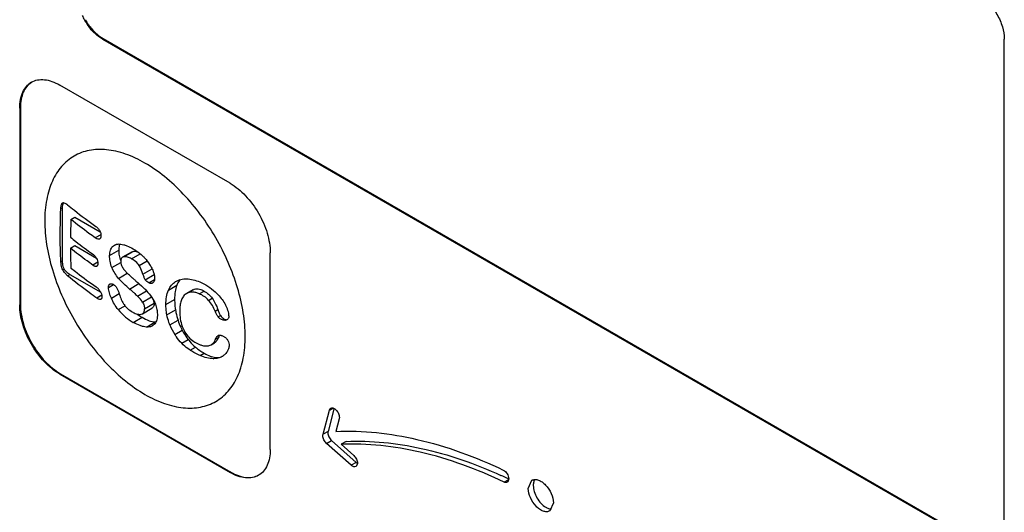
# Model space of a CAD drawing. Header units: millimetres. Extents: x 35 to 269, y 38 to 386.
# Tile 9 of 14: x 75 to 103, y 202 to 215. Entities that reach past the tile are written whole.
import ezdxf

# ---------------------------------------------------------------- set-up
doc = ezdxf.new("R2010")
doc.units = ezdxf.units.MM
doc.header["$LTSCALE"] = 27.53941
doc.layers.get('0').update_dxf_attribs({"linetype": 'CONTINUOUS'})

msp = doc.modelspace()

# ---------------------------------------------------------------- linework, layer by layer
at = {"color": 7, "linetype": 'Continuous'}
for p, q in [((77.754, 214.904), (77.775, 214.916)), ((77.754, 214.904), (102.502, 200.615)), ((77.775, 214.916), (102.524, 200.628)), ((103.21, 201.024), (103.21, 214.904)), ((81.36, 210.83), (76.552, 213.606)), ((75.42, 212.953), (75.441, 212.965)), ((75.42, 212.953), (75.42, 207.401)), ((75.441, 212.965), (75.441, 207.413)), ((76.582, 210.116), (76.622, 210.139)), ((76.608, 210.247), (76.644, 210.268)), ((76.622, 210.139), (76.622, 208.63)), ((76.866, 209.809), (76.974, 209.871)), ((76.974, 209.871), (77.693, 209.456)), ((77.71, 209.38), (77.554, 209.29)), ((77.669, 209.255), (77.673, 209.257)), ((77.673, 209.257), (77.669, 209.255)), ((76.852, 209.001), (76.974, 209.071)), ((76.974, 209.071), (77.586, 208.718)), ((78.044, 209.046), (78.14, 209.102)), ((78.044, 209.046), (78.093, 209.085)), ((78.619, 208.982), (78.636, 208.972)), ((77.958, 208.793), (78.215, 208.941)), ((78.591, 208.895), (78.325, 208.741)), ((78.358, 208.754), (78.325, 208.741)), ((78.358, 208.754), (78.624, 208.908)), ((78.579, 208.697), (78.824, 208.839)), ((78.591, 208.895), (78.624, 208.908)), ((82.491, 203.318), (82.491, 208.871)), ((76.622, 208.63), (76.584, 208.608)), ((77.625, 208.604), (77.483, 208.522)), ((77.592, 208.487), (77.594, 208.489)), ((77.594, 208.489), (77.592, 208.487)), ((78.022, 208.453), (78.273, 208.598)), ((78.79, 208.508), (79.017, 208.64)), ((76.635, 208.389), (76.672, 208.411)), ((76.774, 208.219), (76.838, 208.256)), ((76.838, 208.256), (77.709, 207.753)), ((78.212, 208.147), (78.458, 208.289)), ((78.9, 208.264), (79.158, 208.412)), ((78.966, 208.109), (79.215, 208.252)), ((77.927, 207.89), (78.069, 207.972)), ((77.965, 207.987), (77.967, 207.988)), ((77.965, 207.987), (77.967, 207.988)), ((78.521, 207.845), (78.786, 207.998)), ((79.061, 208.023), (79.227, 208.119)), ((79.178, 208.02), (79.17, 208.015)), ((79.617, 207.814), (79.853, 207.95)), ((79.821, 208.056), (79.831, 208.062)), ((77.736, 207.67), (77.598, 207.59)), ((78.007, 207.588), (78.228, 207.715)), ((78.745, 207.647), (78.999, 207.794)), ((78.885, 207.475), (79.139, 207.622)), ((80.133, 207.72), (80.088, 207.688)), ((80.316, 207.826), (80.133, 207.72)), ((80.489, 207.711), (80.624, 207.789)), ((75.441, 207.413), (75.42, 207.401)), ((77.708, 207.554), (77.712, 207.556)), ((77.712, 207.556), (77.708, 207.554)), ((78.203, 207.263), (78.393, 207.373)), ((78.944, 207.286), (79.215, 207.442)), ((79.546, 207.409), (79.793, 207.551)), ((80.752, 207.525), (80.853, 207.583)), ((78.626, 206.905), (78.873, 207.047)), ((78.851, 207.135), (78.884, 207.148)), ((78.884, 207.148), (79.15, 207.302)), ((79.574, 207.116), (79.816, 207.255)), ((80.936, 207.22), (81.014, 207.266)), ((81.023, 207.057), (81.09, 207.095)), ((78.997, 206.773), (79.244, 206.915)), ((79.232, 206.861), (79.169, 206.807)), ((79.66, 206.83), (79.889, 206.962)), ((81.145, 206.972), (81.192, 206.999)), ((81.27, 206.979), (81.264, 206.975)), ((79.798, 206.563), (80.007, 206.684)), ((81.014, 206.526), (81.024, 206.533)), ((79.994, 206.313), (80.176, 206.418)), ((80.23, 206.12), (80.381, 206.207)), ((80.771, 206.249), (80.826, 206.272)), ((80.826, 206.272), (80.916, 206.324)), ((80.949, 206.426), (81.025, 206.47)), ((80.518, 205.967), (80.631, 206.032)), ((81.142, 205.943), (81.13, 205.936)), ((80.885, 205.879), (80.948, 205.916)), ((76.552, 205.441), (76.573, 205.454)), ((76.552, 205.441), (81.36, 202.665)), ((76.573, 205.454), (81.381, 202.677)), ((83.981, 203.744), (84.164, 204.427)), ((84.291, 204.455), (84.122, 203.825)), ((84.164, 204.427), (84.26, 204.482)), ((84.164, 204.427), (84.201, 204.479)), ((84.437, 204.184), (84.341, 203.825)), ((84.122, 203.825), (83.981, 203.744)), ((84.081, 203.486), (84.222, 203.568)), ((84.777, 202.869), (84.081, 203.486)), ((84.222, 203.568), (84.919, 202.95)), ((84.632, 203.542), (84.491, 203.461)), ((84.491, 203.461), (84.85, 203.142)), ((84.919, 202.95), (84.777, 202.869)), ((84.955, 202.923), (84.914, 202.832)), ((81.381, 202.677), (81.36, 202.665)), ((89.093, 202.394), (89.218, 202.467)), ((89.774, 202.216), (89.878, 202.445)), ((90.482, 201.808), (90.378, 201.579))]:
    msp.add_line(p, q, dxfattribs=at)
for centre, radius, start, end in [((78.743, 216.292), 1.72, 204.8161, 209.7584), ((78.746, 216.293), 1.723, 209.7282, 215.1802), ((78.767, 216.305), 1.723, 209.7283, 215.1821), ((92.775, 209.116), 15.923, 177.5063, 179.3094), ((91.33, 209.121), 14.479, 180.4764, 182.7009), ((78.113, 207.895), 0.927, 56.9103, 59.866), ((82.958, 213.157), 6.63, 228.9507, 229.3089), ((71.638, 199.715), 10.652, 49.1649, 49.7477), ((78.85, 207.442), 0.365, 0.0182, 10.2573), ((79.029, 207.94), 0.857, 239.8886, 241.5654), ((79.464, 208.357), 1.676, 239.9991, 240.4883), ((79.268, 207.368), 0.453, 266.9711, 269.7207), ((81.252, 207.483), 1.72, 202.2878, 212.3107), ((81.795, 207.604), 2.011, 198.5947, 204.4165), ((81.799, 207.606), 2.015, 204.4346, 207.2343), ((81.253, 207.053), 0.0728, 278.5211, 290.1291), ((81.526, 207.583), 1.791, 230.2334, 240.0024), ((83.402, 190.234), 13.56, 64.5882, 65.6149)]:
    msp.add_arc(centre, radius, start, end, dxfattribs=at)
for points, knots in [([(102.502, 216.129), (102.603, 216.071), (102.793, 215.911), (103.014, 215.608), (103.166, 215.265), (103.21, 215.02), (103.21, 214.904)], [0, 0, 0, 0, 0.237252, 0.499999, 0.762746, 1, 1, 1, 1]), ([(77.754, 214.904), (77.715, 214.926), (77.556, 215.034), (77.423, 215.179), (77.338, 215.3)], [0, 0, 0, 0, 0.230479, 1, 1, 1, 1]), ([(77.359, 215.312), (77.389, 215.27), (77.506, 215.119), (77.653, 214.986), (77.775, 214.916)], [0, 0, 0, 0, 0.267206, 1, 1, 1, 1]), ([(75.752, 213.686), (75.804, 213.716), (75.926, 213.76), (76.127, 213.765), (76.342, 213.713), (76.481, 213.647), (76.552, 213.606)], [0, 0, 0, 0, 0.217784, 0.450912, 0.710298, 1, 1, 1, 1]), ([(75.42, 212.953), (75.42, 213.034), (75.432, 213.188), (75.495, 213.4), (75.6, 213.572), (75.699, 213.655), (75.752, 213.686)], [0, 0, 0, 0, 0.289703, 0.54909, 0.782217, 1, 1, 1, 1]), ([(75.753, 213.686), (75.703, 213.654), (75.61, 213.569), (75.511, 213.4), (75.453, 213.194), (75.441, 213.044), (75.441, 212.965)], [0, 0, 0, 0, 0.217773, 0.451581, 0.711179, 1, 1, 1, 1]), ([(78.956, 211.402), (78.78, 211.503), (78.511, 211.631), (78.141, 211.739), (77.878, 211.783), (77.626, 211.792), (77.386, 211.765), (77.16, 211.703), (76.952, 211.605), (76.764, 211.474), (76.597, 211.31), (76.454, 211.115), (76.335, 210.892), (76.242, 210.643), (76.151, 210.269), (76.109, 209.747), (76.168, 209.08), (76.331, 208.378), (76.593, 207.667), (76.943, 206.974), (77.368, 206.324), (77.853, 205.742), (78.38, 205.25), (78.762, 204.982), (78.956, 204.87)], [0, 0, 0, 0, 0.060334, 0.088127, 0.114399, 0.139302, 0.163074, 0.186034, 0.20857, 0.231105, 0.254066, 0.277838, 0.302741, 0.329013, 0.356808, 0.417143, 0.483679, 0.55547, 0.631037, 0.708571, 0.786106, 0.861673, 0.933462, 1, 1, 1, 1]), ([(78.956, 204.87), (79.131, 204.768), (79.401, 204.64), (79.77, 204.532), (80.033, 204.488), (80.285, 204.48), (80.526, 204.506), (80.751, 204.569), (80.959, 204.666), (81.147, 204.797), (81.314, 204.961), (81.457, 205.156), (81.576, 205.379), (81.669, 205.628), (81.76, 206.003), (81.802, 206.524), (81.743, 207.191), (81.58, 207.894), (81.318, 208.604), (80.968, 209.298), (80.543, 209.948), (80.058, 210.53), (79.532, 211.022), (79.149, 211.29), (78.956, 211.402)], [0, 0, 0, 0, 0.060334, 0.088127, 0.114399, 0.139302, 0.163074, 0.186034, 0.20857, 0.231105, 0.254066, 0.277838, 0.302741, 0.329013, 0.356808, 0.417143, 0.483679, 0.55547, 0.631037, 0.708571, 0.786106, 0.861673, 0.933462, 1, 1, 1, 1]), ([(81.36, 210.83), (81.52, 210.738), (81.824, 210.482), (82.179, 209.997), (82.422, 209.447), (82.491, 209.056), (82.491, 208.871)], [0, 0, 0, 0, 0.23724, 0.499999, 0.762759, 1, 1, 1, 1]), ([(76.584, 208.608), (76.578, 208.731), (76.558, 209.233), (76.564, 209.736), (76.582, 210.116)], [0, 0, 0, 0, 0.244569, 1, 1, 1, 1]), ([(76.582, 210.116), (76.584, 210.14), (76.587, 210.175), (76.596, 210.219), (76.603, 210.239), (76.608, 210.247)], [0, 0, 0, 0, 0.534165, 0.778688, 1, 1, 1, 1]), ([(76.608, 210.247), (76.609, 210.251), (76.616, 210.262), (76.625, 210.272), (76.633, 210.277)], [0, 0, 0, 0, 0.274271, 1, 1, 1, 1]), ([(76.644, 210.268), (76.636, 210.252), (76.624, 210.208), (76.622, 210.164), (76.622, 210.139)], [0, 0, 0, 0, 0.426979, 1, 1, 1, 1]), ([(76.633, 210.277), (76.639, 210.28), (76.651, 210.284), (76.663, 210.283), (76.669, 210.282)], [0, 0, 0, 0, 0.488186, 1, 1, 1, 1]), ([(76.654, 210.283), (76.653, 210.282), (76.649, 210.277), (76.646, 210.272), (76.644, 210.268)], [0, 0, 0, 0, 0.241725, 1, 1, 1, 1]), ([(76.669, 210.282), (76.687, 210.279), (76.724, 210.262), (76.755, 210.238), (76.771, 210.225)], [0, 0, 0, 0, 0.461468, 1, 1, 1, 1]), ([(76.771, 210.225), (76.835, 210.172), (77.095, 209.96), (77.364, 209.759), (77.571, 209.613)], [0, 0, 0, 0, 0.245748, 1, 1, 1, 1]), ([(77.554, 209.29), (77.494, 209.332), (77.261, 209.499), (77.033, 209.674), (76.866, 209.809)], [0, 0, 0, 0, 0.253646, 1, 1, 1, 1]), ([(77.571, 209.613), (77.592, 209.598), (77.635, 209.562), (77.668, 209.516), (77.681, 209.489)], [0, 0, 0, 0, 0.466659, 1, 1, 1, 1]), ([(76.853, 209.308), (76.903, 209.267), (77.11, 209.102), (77.321, 208.944), (77.484, 208.829)], [0, 0, 0, 0, 0.246672, 1, 1, 1, 1]), ([(77.659, 209.251), (77.642, 209.248), (77.613, 209.255), (77.58, 209.272), (77.563, 209.284), (77.554, 209.29)], [0, 0, 0, 0, 0.453813, 0.718448, 1, 1, 1, 1]), ([(77.713, 209.347), (77.712, 209.337), (77.71, 209.318), (77.703, 209.292), (77.691, 209.271), (77.679, 209.261), (77.673, 209.257)], [0, 0, 0, 0, 0.293846, 0.558602, 0.791268, 1, 1, 1, 1]), ([(77.681, 209.489), (77.693, 209.466), (77.71, 209.42), (77.714, 209.37), (77.713, 209.347)], [0, 0, 0, 0, 0.52239, 1, 1, 1, 1]), ([(77.483, 208.522), (77.429, 208.561), (77.214, 208.715), (77.005, 208.876), (76.852, 209.001)], [0, 0, 0, 0, 0.253359, 1, 1, 1, 1]), ([(77.958, 208.793), (77.959, 208.819), (77.963, 208.868), (77.979, 208.938), (78.005, 208.998), (78.03, 209.032), (78.044, 209.046)], [0, 0, 0, 0, 0.281712, 0.542096, 0.780346, 1, 1, 1, 1]), ([(78.093, 209.085), (78.118, 209.1), (78.178, 209.119), (78.24, 209.118), (78.272, 209.114)], [0, 0, 0, 0, 0.483351, 1, 1, 1, 1]), ([(78.245, 209.115), (78.24, 209.103), (78.22, 209.047), (78.215, 208.987), (78.215, 208.941)], [0, 0, 0, 0, 0.225361, 1, 1, 1, 1]), ([(78.272, 209.114), (78.3, 209.111), (78.358, 209.099), (78.476, 209.059), (78.562, 209.015), (78.619, 208.982)], [0, 0, 0, 0, 0.228849, 0.473036, 1, 1, 1, 1]), ([(77.484, 208.829), (77.504, 208.814), (77.545, 208.779), (77.578, 208.735), (77.591, 208.71)], [0, 0, 0, 0, 0.466047, 1, 1, 1, 1]), ([(77.591, 208.71), (77.603, 208.688), (77.621, 208.644), (77.627, 208.597), (77.627, 208.575)], [0, 0, 0, 0, 0.526291, 1, 1, 1, 1]), ([(78.022, 208.453), (77.998, 208.509), (77.964, 208.622), (77.957, 208.738), (77.958, 208.793)], [0, 0, 0, 0, 0.524289, 1, 1, 1, 1]), ([(78.215, 208.941), (78.215, 208.891), (78.223, 208.791), (78.252, 208.694), (78.27, 208.648)], [0, 0, 0, 0, 0.500306, 1, 1, 1, 1]), ([(78.325, 208.741), (78.317, 208.737), (78.302, 208.725), (78.285, 208.701), (78.274, 208.669), (78.271, 208.647), (78.271, 208.634)], [0, 0, 0, 0, 0.218725, 0.450871, 0.709496, 1, 1, 1, 1]), ([(78.579, 208.697), (78.56, 208.708), (78.523, 208.728), (78.466, 208.75), (78.411, 208.761), (78.374, 208.759), (78.358, 208.754)], [0, 0, 0, 0, 0.279635, 0.541413, 0.781418, 1, 1, 1, 1]), ([(78.624, 208.908), (78.633, 208.91), (78.677, 208.917), (78.721, 208.906), (78.754, 208.894)], [0, 0, 0, 0, 0.217213, 1, 1, 1, 1]), ([(78.636, 208.972), (78.658, 208.959), (78.75, 208.901), (78.836, 208.833), (78.895, 208.776)], [0, 0, 0, 0, 0.23868, 1, 1, 1, 1]), ([(78.895, 208.776), (78.913, 208.759), (78.984, 208.686), (79.047, 208.606), (79.088, 208.541)], [0, 0, 0, 0, 0.243088, 1, 1, 1, 1]), ([(76.635, 208.389), (76.626, 208.408), (76.599, 208.478), (76.587, 208.553), (76.584, 208.608)], [0, 0, 0, 0, 0.27455, 1, 1, 1, 1]), ([(76.622, 208.63), (76.622, 208.609), (76.626, 208.534), (76.645, 208.458), (76.672, 208.411)], [0, 0, 0, 0, 0.279531, 1, 1, 1, 1]), ([(76.868, 208.439), (76.924, 208.393), (77.157, 208.208), (77.396, 208.031), (77.58, 207.903)], [0, 0, 0, 0, 0.246268, 1, 1, 1, 1]), ([(77.592, 208.487), (77.585, 208.484), (77.567, 208.481), (77.539, 208.489), (77.511, 208.503), (77.493, 208.515), (77.483, 208.522)], [0, 0, 0, 0, 0.204742, 0.44103, 0.709137, 1, 1, 1, 1]), ([(77.627, 208.575), (77.627, 208.565), (77.626, 208.547), (77.621, 208.522), (77.61, 208.501), (77.6, 208.492), (77.594, 208.489)], [0, 0, 0, 0, 0.29979, 0.566097, 0.795901, 1, 1, 1, 1]), ([(78.212, 208.147), (78.174, 208.193), (78.102, 208.29), (78.046, 208.397), (78.022, 208.453)], [0, 0, 0, 0, 0.494371, 1, 1, 1, 1]), ([(78.271, 208.634), (78.27, 208.614), (78.274, 208.572), (78.287, 208.532), (78.295, 208.512)], [0, 0, 0, 0, 0.476106, 1, 1, 1, 1]), ([(78.295, 208.512), (78.3, 208.5), (78.321, 208.457), (78.348, 208.417), (78.37, 208.389)], [0, 0, 0, 0, 0.252223, 1, 1, 1, 1]), ([(78.79, 208.508), (78.779, 208.526), (78.731, 208.59), (78.668, 208.64), (78.62, 208.672)], [0, 0, 0, 0, 0.267766, 1, 1, 1, 1]), ([(78.9, 208.264), (78.894, 208.285), (78.864, 208.369), (78.826, 208.451), (78.79, 208.508)], [0, 0, 0, 0, 0.246648, 1, 1, 1, 1]), ([(79.088, 208.541), (79.11, 208.505), (79.152, 208.432), (79.185, 208.355), (79.198, 208.315)], [0, 0, 0, 0, 0.503065, 1, 1, 1, 1]), ([(76.774, 208.219), (76.748, 208.241), (76.694, 208.292), (76.652, 208.353), (76.635, 208.389)], [0, 0, 0, 0, 0.45879, 1, 1, 1, 1]), ([(76.672, 208.411), (76.689, 208.38), (76.739, 208.32), (76.803, 208.277), (76.838, 208.256)], [0, 0, 0, 0, 0.463897, 1, 1, 1, 1]), ([(77.598, 207.59), (77.526, 207.64), (77.245, 207.841), (76.972, 208.054), (76.774, 208.219)], [0, 0, 0, 0, 0.254428, 1, 1, 1, 1]), ([(78.521, 207.845), (78.466, 207.891), (78.359, 207.987), (78.26, 208.092), (78.212, 208.147)], [0, 0, 0, 0, 0.492577, 1, 1, 1, 1]), ([(78.37, 208.389), (78.378, 208.379), (78.408, 208.341), (78.442, 208.305), (78.468, 208.279)], [0, 0, 0, 0, 0.255003, 1, 1, 1, 1]), ([(78.604, 208.157), (78.592, 208.167), (78.547, 208.207), (78.501, 208.248), (78.468, 208.279)], [0, 0, 0, 0, 0.249112, 1, 1, 1, 1]), ([(78.966, 208.109), (78.952, 208.133), (78.928, 208.184), (78.909, 208.237), (78.9, 208.264)], [0, 0, 0, 0, 0.504386, 1, 1, 1, 1]), ([(79.198, 208.315), (79.208, 208.284), (79.224, 208.223), (79.23, 208.16), (79.229, 208.129)], [0, 0, 0, 0, 0.518695, 1, 1, 1, 1]), ([(77.695, 207.78), (77.68, 207.806), (77.645, 207.851), (77.601, 207.888), (77.58, 207.903)], [0, 0, 0, 0, 0.534311, 1, 1, 1, 1]), ([(77.927, 207.89), (77.927, 207.9), (77.927, 207.921), (77.934, 207.949), (77.946, 207.972), (77.959, 207.983), (77.965, 207.987)], [0, 0, 0, 0, 0.298185, 0.560946, 0.79021, 1, 1, 1, 1]), ([(78.007, 207.588), (77.985, 207.638), (77.948, 207.736), (77.929, 207.84), (77.927, 207.89)], [0, 0, 0, 0, 0.524514, 1, 1, 1, 1]), ([(77.967, 207.988), (77.974, 207.992), (77.99, 207.997), (78.016, 207.996), (78.044, 207.986), (78.062, 207.976), (78.072, 207.97)], [0, 0, 0, 0, 0.209187, 0.438865, 0.702761, 1, 1, 1, 1]), ([(78.072, 207.97), (78.089, 207.959), (78.124, 207.93), (78.15, 207.894), (78.162, 207.873)], [0, 0, 0, 0, 0.470237, 1, 1, 1, 1]), ([(78.162, 207.873), (78.177, 207.848), (78.202, 207.796), (78.22, 207.741), (78.229, 207.714)], [0, 0, 0, 0, 0.508361, 1, 1, 1, 1]), ([(78.635, 208.13), (78.658, 208.111), (78.748, 208.032), (78.838, 207.952), (78.903, 207.89)], [0, 0, 0, 0, 0.246658, 1, 1, 1, 1]), ([(78.903, 207.89), (78.922, 207.873), (78.996, 207.8), (79.065, 207.723), (79.112, 207.661)], [0, 0, 0, 0, 0.244691, 1, 1, 1, 1]), ([(79.061, 208.023), (79.043, 208.032), (79.007, 208.056), (78.978, 208.089), (78.966, 208.109)], [0, 0, 0, 0, 0.47465, 1, 1, 1, 1]), ([(79.17, 208.015), (79.163, 208.011), (79.146, 208.005), (79.119, 208.003), (79.09, 208.009), (79.071, 208.018), (79.061, 208.023)], [0, 0, 0, 0, 0.222443, 0.457392, 0.71581, 1, 1, 1, 1]), ([(79.229, 208.129), (79.228, 208.107), (79.222, 208.074), (79.199, 208.038), (79.185, 208.025), (79.178, 208.02)], [0, 0, 0, 0, 0.539156, 0.775862, 1, 1, 1, 1]), ([(79.617, 207.814), (79.639, 207.863), (79.694, 207.957), (79.776, 208.029), (79.821, 208.056)], [0, 0, 0, 0, 0.509282, 1, 1, 1, 1]), ([(79.853, 207.95), (79.831, 207.893), (79.8, 207.76), (79.793, 207.625), (79.793, 207.551)], [0, 0, 0, 0, 0.454283, 1, 1, 1, 1]), ([(79.831, 208.062), (79.874, 208.087), (79.972, 208.125), (80.076, 208.135), (80.129, 208.133)], [0, 0, 0, 0, 0.484222, 1, 1, 1, 1]), ([(79.95, 208.111), (79.94, 208.1), (79.9, 208.052), (79.871, 207.995), (79.853, 207.95)], [0, 0, 0, 0, 0.234003, 1, 1, 1, 1]), ([(80.129, 208.133), (80.191, 208.132), (80.32, 208.114), (80.443, 208.072), (80.505, 208.046)], [0, 0, 0, 0, 0.480038, 1, 1, 1, 1]), ([(80.505, 208.046), (80.582, 208.013), (80.736, 207.932), (80.873, 207.825), (80.938, 207.764)], [0, 0, 0, 0, 0.484819, 1, 1, 1, 1]), ([(77.708, 207.554), (77.693, 207.547), (77.662, 207.553), (77.627, 207.571), (77.608, 207.583), (77.598, 207.59)], [0, 0, 0, 0, 0.428732, 0.701577, 1, 1, 1, 1]), ([(77.695, 207.78), (77.709, 207.758), (77.73, 207.712), (77.739, 207.663), (77.741, 207.64)], [0, 0, 0, 0, 0.53178, 1, 1, 1, 1]), ([(77.741, 207.64), (77.741, 207.63), (77.741, 207.612), (77.737, 207.588), (77.728, 207.568), (77.718, 207.559), (77.712, 207.556)], [0, 0, 0, 0, 0.305741, 0.572614, 0.799161, 1, 1, 1, 1]), ([(78.203, 207.263), (78.163, 207.312), (78.09, 207.416), (78.032, 207.53), (78.007, 207.588)], [0, 0, 0, 0, 0.499533, 1, 1, 1, 1]), ([(78.229, 207.714), (78.234, 207.697), (78.255, 207.629), (78.281, 207.563), (78.304, 207.514)], [0, 0, 0, 0, 0.245651, 1, 1, 1, 1]), ([(78.603, 207.774), (78.615, 207.764), (78.663, 207.722), (78.71, 207.68), (78.745, 207.647)], [0, 0, 0, 0, 0.247444, 1, 1, 1, 1]), ([(78.885, 207.475), (78.875, 207.491), (78.834, 207.553), (78.785, 207.609), (78.745, 207.647)], [0, 0, 0, 0, 0.255611, 1, 1, 1, 1]), ([(79.112, 207.661), (79.127, 207.642), (79.181, 207.565), (79.225, 207.482), (79.25, 207.416)], [0, 0, 0, 0, 0.251991, 1, 1, 1, 1]), ([(79.546, 207.409), (79.546, 207.48), (79.554, 207.618), (79.59, 207.753), (79.617, 207.814)], [0, 0, 0, 0, 0.518085, 1, 1, 1, 1]), ([(80.088, 207.688), (80.058, 207.663), (80.007, 207.597), (79.963, 207.478), (79.94, 207.346), (79.936, 207.255), (79.936, 207.208)], [0, 0, 0, 0, 0.2284, 0.471144, 0.729345, 1, 1, 1, 1]), ([(80.489, 207.711), (80.458, 207.724), (80.395, 207.747), (80.3, 207.762), (80.211, 207.755), (80.157, 207.734), (80.133, 207.72)], [0, 0, 0, 0, 0.279023, 0.538104, 0.776447, 1, 1, 1, 1]), ([(80.316, 207.826), (80.336, 207.837), (80.381, 207.854), (80.458, 207.855), (80.541, 207.832), (80.595, 207.805), (80.624, 207.789)], [0, 0, 0, 0, 0.212472, 0.437505, 0.695414, 1, 1, 1, 1]), ([(80.752, 207.525), (80.715, 207.567), (80.633, 207.639), (80.537, 207.691), (80.489, 207.711)], [0, 0, 0, 0, 0.517177, 1, 1, 1, 1]), ([(80.624, 207.789), (80.668, 207.763), (80.753, 207.702), (80.822, 207.624), (80.853, 207.583)], [0, 0, 0, 0, 0.498988, 1, 1, 1, 1]), ([(80.938, 207.764), (80.966, 207.738), (81.077, 207.628), (81.173, 207.503), (81.228, 207.4)], [0, 0, 0, 0, 0.249404, 1, 1, 1, 1]), ([(76.552, 205.441), (76.391, 205.534), (76.087, 205.79), (75.732, 206.275), (75.49, 206.824), (75.42, 207.215), (75.42, 207.401)], [0, 0, 0, 0, 0.23724, 0.499999, 0.762759, 1, 1, 1, 1]), ([(75.441, 207.413), (75.441, 207.228), (75.511, 206.836), (75.753, 206.287), (76.108, 205.802), (76.412, 205.546), (76.573, 205.454)], [0, 0, 0, 0, 0.237241, 0.500001, 0.76276, 1, 1, 1, 1]), ([(78.304, 207.514), (78.318, 207.483), (78.351, 207.424), (78.393, 207.371), (78.415, 207.346)], [0, 0, 0, 0, 0.502911, 1, 1, 1, 1]), ([(78.415, 207.346), (78.429, 207.33), (78.484, 207.273), (78.549, 207.228), (78.599, 207.199)], [0, 0, 0, 0, 0.267709, 1, 1, 1, 1]), ([(78.885, 207.475), (78.904, 207.445), (78.932, 207.384), (78.943, 207.317), (78.944, 207.286)], [0, 0, 0, 0, 0.529702, 1, 1, 1, 1]), ([(79.215, 207.442), (79.215, 207.426), (79.213, 207.397), (79.201, 207.356), (79.18, 207.324), (79.161, 207.308), (79.15, 207.302)], [0, 0, 0, 0, 0.29428, 0.547412, 0.775644, 1, 1, 1, 1]), ([(79.25, 207.416), (79.268, 207.37), (79.294, 207.277), (79.304, 207.182), (79.305, 207.137)], [0, 0, 0, 0, 0.523188, 1, 1, 1, 1]), ([(79.574, 207.116), (79.569, 207.14), (79.552, 207.237), (79.546, 207.336), (79.546, 207.409)], [0, 0, 0, 0, 0.25826, 1, 1, 1, 1]), ([(79.793, 207.551), (79.793, 207.526), (79.794, 207.427), (79.804, 207.328), (79.816, 207.255)], [0, 0, 0, 0, 0.25172, 1, 1, 1, 1]), ([(80.936, 207.22), (80.913, 207.274), (80.861, 207.381), (80.792, 207.48), (80.752, 207.525)], [0, 0, 0, 0, 0.495001, 1, 1, 1, 1]), ([(80.853, 207.583), (80.885, 207.537), (80.946, 207.435), (80.993, 207.325), (81.014, 207.266)], [0, 0, 0, 0, 0.469854, 1, 1, 1, 1]), ([(81.325, 207.085), (81.327, 207.138), (81.302, 207.248), (81.255, 207.349), (81.228, 207.4)], [0, 0, 0, 0, 0.479081, 1, 1, 1, 1]), ([(78.203, 207.263), (78.263, 207.187), (78.396, 207.054), (78.55, 206.949), (78.626, 206.905)], [0, 0, 0, 0, 0.523894, 1, 1, 1, 1]), ([(78.621, 207.186), (78.641, 207.176), (78.68, 207.156), (78.756, 207.13), (78.816, 207.125), (78.851, 207.135)], [0, 0, 0, 0, 0.282728, 0.546006, 1, 1, 1, 1]), ([(78.732, 207.137), (78.743, 207.13), (78.789, 207.098), (78.836, 207.068), (78.873, 207.047)], [0, 0, 0, 0, 0.245891, 1, 1, 1, 1]), ([(78.873, 207.047), (78.936, 207.01), (79.055, 206.951), (79.185, 206.918), (79.244, 206.915)], [0, 0, 0, 0, 0.557752, 1, 1, 1, 1]), ([(78.884, 207.148), (78.894, 207.154), (78.913, 207.169), (78.933, 207.201), (78.943, 207.241), (78.945, 207.27), (78.944, 207.286)], [0, 0, 0, 0, 0.21729, 0.44804, 0.707363, 1, 1, 1, 1]), ([(79.305, 207.137), (79.306, 207.11), (79.305, 207.057), (79.293, 206.982), (79.269, 206.916), (79.245, 206.878), (79.232, 206.861)], [0, 0, 0, 0, 0.281844, 0.542014, 0.780211, 1, 1, 1, 1]), ([(79.66, 206.83), (79.651, 206.854), (79.615, 206.947), (79.589, 207.043), (79.574, 207.116)], [0, 0, 0, 0, 0.256815, 1, 1, 1, 1]), ([(79.816, 207.255), (79.82, 207.231), (79.839, 207.132), (79.865, 207.034), (79.889, 206.962)], [0, 0, 0, 0, 0.248247, 1, 1, 1, 1]), ([(79.936, 207.208), (79.937, 207.14), (79.946, 206.999), (79.98, 206.861), (80.006, 206.792)], [0, 0, 0, 0, 0.482632, 1, 1, 1, 1]), ([(81.023, 207.057), (81.013, 207.069), (80.996, 207.096), (80.967, 207.15), (80.948, 207.192), (80.936, 207.22)], [0, 0, 0, 0, 0.253963, 0.504977, 1, 1, 1, 1]), ([(81.014, 207.266), (81.027, 207.232), (81.049, 207.174), (81.076, 207.118), (81.09, 207.095)], [0, 0, 0, 0, 0.574679, 1, 1, 1, 1]), ([(81.145, 206.972), (81.122, 206.981), (81.077, 207.002), (81.038, 207.036), (81.023, 207.057)], [0, 0, 0, 0, 0.48444, 1, 1, 1, 1]), ([(81.09, 207.095), (81.101, 207.076), (81.132, 207.039), (81.17, 207.012), (81.192, 206.999)], [0, 0, 0, 0, 0.477734, 1, 1, 1, 1]), ([(81.325, 207.085), (81.325, 207.063), (81.318, 207.031), (81.294, 206.997), (81.278, 206.984), (81.27, 206.979)], [0, 0, 0, 0, 0.521922, 0.763051, 1, 1, 1, 1]), ([(78.997, 206.773), (78.968, 206.774), (78.909, 206.784), (78.786, 206.821), (78.697, 206.865), (78.638, 206.898)], [0, 0, 0, 0, 0.227227, 0.471085, 1, 1, 1, 1]), ([(79.169, 206.807), (79.144, 206.793), (79.087, 206.773), (79.028, 206.771), (78.997, 206.773)], [0, 0, 0, 0, 0.482611, 1, 1, 1, 1]), ([(80.006, 206.792), (80.026, 206.737), (80.078, 206.626), (80.152, 206.528), (80.195, 206.484)], [0, 0, 0, 0, 0.491512, 1, 1, 1, 1]), ([(81.264, 206.975), (81.256, 206.971), (81.238, 206.963), (81.197, 206.957), (81.165, 206.964), (81.145, 206.972)], [0, 0, 0, 0, 0.227852, 0.467823, 1, 1, 1, 1]), ([(81.192, 206.999), (81.204, 206.992), (81.227, 206.982), (81.253, 206.979), (81.264, 206.981)], [0, 0, 0, 0, 0.547015, 1, 1, 1, 1]), ([(79.994, 206.313), (79.938, 206.37), (79.871, 206.453), (79.812, 206.541), (79.798, 206.563)], [0, 0, 0, 0, 0.750517, 1, 1, 1, 1]), ([(80.007, 206.684), (80.02, 206.659), (80.07, 206.567), (80.128, 206.479), (80.176, 206.418)], [0, 0, 0, 0, 0.261514, 1, 1, 1, 1]), ([(80.195, 206.484), (80.235, 206.44), (80.324, 206.365), (80.426, 206.31), (80.477, 206.288)], [0, 0, 0, 0, 0.517001, 1, 1, 1, 1]), ([(80.949, 206.426), (80.956, 206.445), (80.974, 206.481), (80.999, 206.513), (81.014, 206.526)], [0, 0, 0, 0, 0.50734, 1, 1, 1, 1]), ([(81.024, 206.533), (81.031, 206.538), (81.05, 206.544), (81.079, 206.544), (81.11, 206.538), (81.131, 206.531), (81.141, 206.527)], [0, 0, 0, 0, 0.220065, 0.461324, 0.723042, 1, 1, 1, 1]), ([(81.061, 206.542), (81.058, 206.537), (81.043, 206.514), (81.033, 206.49), (81.025, 206.47)], [0, 0, 0, 0, 0.225438, 1, 1, 1, 1]), ([(81.141, 206.527), (81.166, 206.517), (81.215, 206.489), (81.254, 206.449), (81.272, 206.427)], [0, 0, 0, 0, 0.485828, 1, 1, 1, 1]), ([(80.23, 206.12), (80.209, 206.133), (80.125, 206.191), (80.048, 206.258), (79.994, 206.313)], [0, 0, 0, 0, 0.244247, 1, 1, 1, 1]), ([(80.176, 206.418), (80.191, 206.399), (80.254, 206.323), (80.324, 206.254), (80.381, 206.207)], [0, 0, 0, 0, 0.251574, 1, 1, 1, 1]), ([(80.477, 206.288), (80.503, 206.278), (80.565, 206.255), (80.664, 206.234), (80.738, 206.239), (80.771, 206.249)], [0, 0, 0, 0, 0.274534, 0.65725, 1, 1, 1, 1]), ([(80.826, 206.272), (80.84, 206.28), (80.867, 206.299), (80.912, 206.349), (80.936, 206.394), (80.949, 206.426)], [0, 0, 0, 0, 0.244659, 0.490454, 1, 1, 1, 1]), ([(81.025, 206.47), (81.014, 206.439), (80.992, 206.394), (80.951, 206.348), (80.928, 206.331), (80.916, 206.324)], [0, 0, 0, 0, 0.543109, 0.778729, 1, 1, 1, 1]), ([(81.272, 206.427), (81.289, 206.405), (81.318, 206.36), (81.33, 206.307), (81.33, 206.283)], [0, 0, 0, 0, 0.528653, 1, 1, 1, 1]), ([(81.33, 206.283), (81.331, 206.249), (81.324, 206.185), (81.3, 206.125), (81.286, 206.097)], [0, 0, 0, 0, 0.520596, 1, 1, 1, 1]), ([(80.518, 205.967), (80.494, 205.977), (80.395, 206.022), (80.299, 206.075), (80.23, 206.12)], [0, 0, 0, 0, 0.243894, 1, 1, 1, 1]), ([(80.885, 205.879), (80.824, 205.88), (80.698, 205.899), (80.579, 205.941), (80.518, 205.967)], [0, 0, 0, 0, 0.479276, 1, 1, 1, 1]), ([(80.631, 206.032), (80.685, 206.001), (80.787, 205.95), (80.898, 205.921), (80.948, 205.916)], [0, 0, 0, 0, 0.553661, 1, 1, 1, 1]), ([(81.13, 205.936), (81.095, 205.916), (81.014, 205.886), (80.929, 205.879), (80.885, 205.879)], [0, 0, 0, 0, 0.482824, 1, 1, 1, 1]), ([(80.948, 205.916), (80.981, 205.913), (81.042, 205.913), (81.103, 205.927), (81.129, 205.938)], [0, 0, 0, 0, 0.530361, 1, 1, 1, 1]), ([(81.286, 206.097), (81.27, 206.065), (81.228, 206.006), (81.171, 205.962), (81.142, 205.943)], [0, 0, 0, 0, 0.504631, 1, 1, 1, 1]), ([(84.201, 204.479), (84.211, 204.485), (84.236, 204.491), (84.276, 204.483), (84.317, 204.46), (84.371, 204.412), (84.422, 204.334), (84.442, 204.26), (84.442, 204.224)], [0, 0, 0, 0, 0.087171, 0.186854, 0.304503, 0.438654, 0.730005, 1, 1, 1, 1]), ([(84.442, 204.224), (84.442, 204.22), (84.442, 204.207), (84.44, 204.194), (84.437, 204.184)], [0, 0, 0, 0, 0.263812, 1, 1, 1, 1]), ([(83.976, 203.704), (83.976, 203.708), (83.977, 203.721), (83.978, 203.734), (83.981, 203.744)], [0, 0, 0, 0, 0.263812, 1, 1, 1, 1]), ([(84.081, 203.486), (84.049, 203.514), (84, 203.582), (83.976, 203.664), (83.976, 203.704)], [0, 0, 0, 0, 0.514252, 1, 1, 1, 1]), ([(84.122, 203.825), (84.122, 203.822), (84.119, 203.809), (84.118, 203.796), (84.118, 203.786)], [0, 0, 0, 0, 0.236698, 1, 1, 1, 1]), ([(84.118, 203.786), (84.118, 203.746), (84.142, 203.664), (84.191, 203.596), (84.222, 203.568)], [0, 0, 0, 0, 0.485746, 1, 1, 1, 1]), ([(84.341, 203.825), (85.107, 203.861), (86.75, 203.676), (88.29, 203.105), (89.068, 202.734)], [0, 0, 0, 0, 0.470916, 1, 1, 1, 1]), ([(89.093, 202.394), (88.335, 202.755), (86.836, 203.312), (85.237, 203.494), (84.491, 203.461)], [0, 0, 0, 0, 0.528985, 1, 1, 1, 1]), ([(84.632, 203.542), (85.341, 203.574), (86.853, 203.414), (88.279, 202.911), (89.001, 202.585)], [0, 0, 0, 0, 0.472438, 1, 1, 1, 1]), ([(82.491, 203.318), (82.491, 203.237), (82.479, 203.083), (82.416, 202.871), (82.311, 202.699), (82.213, 202.616), (82.16, 202.586)], [0, 0, 0, 0, 0.289703, 0.54909, 0.782217, 1, 1, 1, 1]), ([(84.85, 203.142), (84.882, 203.114), (84.931, 203.045), (84.955, 202.963), (84.955, 202.923)], [0, 0, 0, 0, 0.514252, 1, 1, 1, 1]), ([(84.914, 202.832), (84.896, 202.821), (84.84, 202.821), (84.798, 202.85), (84.777, 202.869)], [0, 0, 0, 0, 0.429308, 1, 1, 1, 1]), ([(82.16, 202.586), (82.107, 202.556), (81.986, 202.512), (81.784, 202.506), (81.57, 202.558), (81.43, 202.625), (81.36, 202.665)], [0, 0, 0, 0, 0.217784, 0.450912, 0.710298, 1, 1, 1, 1]), ([(81.381, 202.677), (81.449, 202.638), (81.585, 202.573), (81.793, 202.521), (81.989, 202.521), (82.108, 202.56), (82.161, 202.587)], [0, 0, 0, 0, 0.28882, 0.548417, 0.782226, 1, 1, 1, 1]), ([(89.068, 202.734), (89.113, 202.712), (89.186, 202.634), (89.222, 202.534), (89.222, 202.483)], [0, 0, 0, 0, 0.493989, 1, 1, 1, 1]), ([(89.18, 202.391), (89.168, 202.384), (89.137, 202.378), (89.107, 202.387), (89.093, 202.394)], [0, 0, 0, 0, 0.457573, 1, 1, 1, 1]), ([(89.222, 202.483), (89.222, 202.463), (89.217, 202.428), (89.194, 202.399), (89.18, 202.391)], [0, 0, 0, 0, 0.550295, 1, 1, 1, 1]), ([(89.878, 202.445), (89.903, 202.46), (89.966, 202.476), (90.067, 202.455), (90.17, 202.399), (90.305, 202.279), (90.432, 202.083), (90.482, 201.897), (90.482, 201.808)], [0, 0, 0, 0, 0.08714, 0.186848, 0.304512, 0.438646, 0.730049, 1, 1, 1, 1]), ([(89.94, 202.432), (89.936, 202.422), (89.921, 202.379), (89.916, 202.333), (89.916, 202.298)], [0, 0, 0, 0, 0.231913, 1, 1, 1, 1]), ([(90.378, 201.579), (90.353, 201.565), (90.29, 201.549), (90.189, 201.569), (90.086, 201.625), (89.951, 201.745), (89.824, 201.942), (89.774, 202.127), (89.774, 202.216)], [0, 0, 0, 0, 0.08714, 0.186848, 0.304512, 0.438646, 0.730049, 1, 1, 1, 1]), ([(89.916, 202.298), (89.916, 202.24), (89.938, 202.118), (90.013, 201.947), (90.123, 201.795), (90.218, 201.715), (90.268, 201.686)], [0, 0, 0, 0, 0.237127, 0.499775, 0.762536, 1, 1, 1, 1]), ([(90.268, 201.686), (90.279, 201.68), (90.319, 201.659), (90.364, 201.644), (90.397, 201.639)], [0, 0, 0, 0, 0.270452, 1, 1, 1, 1])]:
    msp.add_open_spline(points, degree=3, knots=knots, dxfattribs=at)
for points in [[(77.669, 209.255), (77.666, 209.253), (77.662, 209.252), (77.659, 209.251)], [(84.919, 202.95), (84.929, 202.941), (84.94, 202.932), (84.952, 202.925)], [(89.955, 202.462), (89.949, 202.453), (89.944, 202.442), (89.94, 202.432)], [(90.397, 201.639), (90.409, 201.638), (90.42, 201.637), (90.431, 201.637)]]:
    msp.add_open_spline(points, degree=3, dxfattribs=at)

doc.saveas('drawing.dxf')
